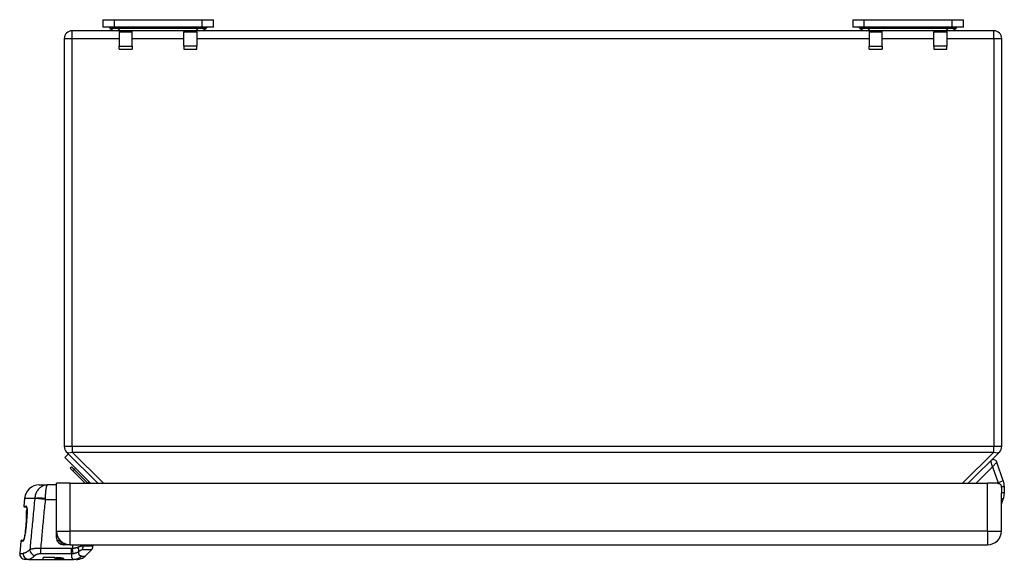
# Model space of a CAD drawing. Header units: inches. Extents: x 4.4 to 77.6, y 5.7 to 46.5.
# Tile 1 of 33: x 4.4 to 14.9, y 5.7 to 11.5. Entities that reach past the tile are written whole.
import ezdxf

# ---------------------------------------------------------------- set-up
doc = ezdxf.new("R2010")
doc.units = ezdxf.units.IN
doc.header["$MEASUREMENT"] = 0
doc.layers.add('Visible Edges(ANSI)', color=7, linetype='Continuous', lineweight=25)
doc.layers.add('Visible Tangent Edges(ANSI)', color=7, linetype='Continuous', lineweight=25)

msp = doc.modelspace()

# ---------------------------------------------------------------- linework, layer by layer
at = {"layer": 'Visible Edges(ANSI)'}
for p, q in [((5.317, 11.497), (5.441, 11.497)), ((5.317, 11.497), (5.317, 11.418)), ((5.441, 11.497), (6.374, 11.497)), ((6.374, 11.497), (6.498, 11.497)), ((6.498, 11.418), (6.498, 11.497)), ((13.317, 11.497), (13.441, 11.497)), ((13.317, 11.497), (13.317, 11.418)), ((13.441, 11.497), (14.374, 11.497)), ((14.374, 11.497), (14.498, 11.497)), ((14.498, 11.418), (14.498, 11.497)), ((5.463, 11.379), (4.991, 11.379)), ((5.441, 11.418), (5.317, 11.418)), ((5.393, 11.408), (5.388, 11.412)), ((6.374, 11.418), (5.441, 11.418)), ((5.51, 11.379), (5.463, 11.379)), ((5.494, 11.379), (5.494, 11.367)), ((5.494, 11.367), (5.494, 11.214)), ((6.304, 11.379), (5.51, 11.379)), ((5.632, 11.367), (5.632, 11.379)), ((5.632, 11.214), (5.632, 11.367)), ((6.183, 11.379), (6.183, 11.367)), ((6.183, 11.214), (6.183, 11.367)), ((6.352, 11.379), (6.304, 11.379)), ((6.321, 11.367), (6.321, 11.379)), ((6.321, 11.367), (6.321, 11.214)), ((13.463, 11.379), (6.352, 11.379)), ((6.498, 11.418), (6.374, 11.418)), ((6.422, 11.408), (6.426, 11.412)), ((13.441, 11.418), (13.317, 11.418)), ((13.393, 11.408), (13.388, 11.412)), ((14.374, 11.418), (13.441, 11.418)), ((13.51, 11.379), (13.463, 11.379)), ((13.494, 11.379), (13.494, 11.367)), ((13.494, 11.367), (13.494, 11.214)), ((14.304, 11.379), (13.51, 11.379)), ((13.632, 11.367), (13.632, 11.379)), ((13.632, 11.214), (13.632, 11.367)), ((14.183, 11.379), (14.183, 11.367)), ((14.183, 11.214), (14.183, 11.367)), ((14.352, 11.379), (14.304, 11.379)), ((14.321, 11.367), (14.321, 11.379)), ((14.321, 11.367), (14.321, 11.214)), ((14.823, 11.379), (14.352, 11.379)), ((14.498, 11.418), (14.374, 11.418)), ((14.422, 11.408), (14.426, 11.412)), ((4.907, 11.295), (4.907, 6.942)), ((14.907, 6.942), (14.907, 11.295)), ((5.494, 11.182), (5.494, 11.214)), ((5.494, 11.182), (5.632, 11.182)), ((5.632, 11.214), (5.632, 11.182)), ((6.183, 11.214), (6.183, 11.182)), ((6.183, 11.182), (6.321, 11.182)), ((6.321, 11.182), (6.321, 11.214)), ((13.494, 11.182), (13.494, 11.214)), ((13.494, 11.182), (13.632, 11.182)), ((13.632, 11.214), (13.632, 11.182)), ((14.183, 11.214), (14.183, 11.182)), ((14.183, 11.182), (14.321, 11.182)), ((14.321, 11.182), (14.321, 11.214)), ((4.914, 6.823), (4.952, 6.862)), ((4.932, 6.882), (5.265, 6.549)), ((14.549, 6.549), (14.883, 6.882)), ((5.188, 6.549), (4.914, 6.823)), ((4.969, 6.711), (4.983, 6.725)), ((5.012, 6.697), (4.983, 6.725)), ((14.924, 6.575), (14.855, 6.775)), ((4.969, 6.711), (4.998, 6.683)), ((4.998, 6.683), (5.026, 6.711)), ((5, 6.681), (4.998, 6.683)), ((5, 6.681), (5.014, 6.695)), ((5, 6.681), (5.131, 6.549)), ((5.154, 6.554), (5.014, 6.695)), ((4.64, 6.531), (4.729, 6.531)), ((4.823, 6.531), (4.729, 6.531)), ((4.969, 6.549), (4.823, 6.549)), ((4.823, 6.039), (4.823, 6.549)), ((4.969, 6.549), (14.757, 6.549)), ((5.154, 6.554), (5.149, 6.549)), ((5.171, 6.566), (5.154, 6.549)), ((5.159, 6.549), (5.156, 6.552)), ((14.862, 6.549), (14.757, 6.549)), ((14.903, 6.039), (14.903, 6.447)), ((14.935, 6.447), (14.935, 6.511)), ((4.483, 6.387), (4.476, 6.306)), ((14.903, 6.327), (14.923, 6.38)), ((4.505, 6.295), (4.486, 6.295)), ((4.511, 6.256), (4.499, 6.256)), ((4.499, 6.256), (4.499, 6.181)), ((4.507, 6.181), (4.499, 6.181)), ((4.499, 6.181), (4.499, 6.13)), ((4.502, 6.13), (4.499, 6.13)), ((4.499, 6.13), (4.499, 6.129)), ((4.502, 6.129), (4.499, 6.129)), ((4.499, 6.129), (4.499, 6.123)), ((4.502, 6.123), (4.499, 6.123)), ((4.499, 6.123), (4.499, 6.091)), ((4.823, 5.968), (4.823, 6.039)), ((4.443, 5.932), (4.432, 5.801)), ((4.453, 5.941), (4.473, 5.941)), ((4.829, 5.94), (4.862, 5.94)), ((4.969, 5.893), (4.898, 5.893)), ((4.945, 5.893), (4.945, 5.895)), ((4.969, 5.893), (14.757, 5.893)), ((5.213, 5.893), (5.213, 5.88)), ((5.13, 5.772), (5.196, 5.838)), ((4.526, 5.737), (4.49, 5.737)), ((4.526, 5.737), (5.008, 5.737)), ((4.682, 5.737), (4.682, 5.755)), ((4.808, 5.755), (4.682, 5.755)), ((4.682, 5.737), (4.808, 5.737)), ((4.808, 5.755), (4.808, 5.737)), ((4.818, 5.748), (4.818, 5.754)), ((4.837, 5.754), (4.818, 5.754)), ((4.818, 5.748), (4.837, 5.748)), ((4.818, 5.737), (4.818, 5.739)), ((4.837, 5.739), (4.818, 5.739)), ((4.818, 5.737), (4.837, 5.737)), ((4.874, 5.742), (4.874, 5.751)), ((5.035, 5.737), (5.008, 5.737)), ((5.037, 5.737), (5.035, 5.737)), ((5.04, 5.737), (5.037, 5.737)), ((5.04, 5.737), (5.041, 5.737)), ((5.041, 5.737), (5.041, 5.737))]:
    msp.add_line(p, q, dxfattribs=at)
at = {"layer": 'Visible Edges(ANSI)', "flags": 128}
for points in [[(14.862, 6.549), (14.867, 6.549), (14.871, 6.548), (14.875, 6.548), (14.88, 6.547), (14.883, 6.545), (14.887, 6.543), (14.89, 6.541), (14.893, 6.538), (14.895, 6.534), (14.897, 6.531), (14.898, 6.527), (14.9, 6.522), (14.901, 6.517), (14.902, 6.512), (14.902, 6.507), (14.903, 6.501), (14.903, 6.494), (14.903, 6.488), (14.903, 6.481), (14.903, 6.475), (14.903, 6.468), (14.903, 6.461), (14.903, 6.454), (14.903, 6.447)], [(4.509, 6.283), (4.507, 6.288), (4.506, 6.293), (4.505, 6.295), (4.504, 6.296)], [(4.505, 6.295), (4.507, 6.29), (4.509, 6.283)], [(4.509, 6.283), (4.51, 6.277), (4.51, 6.27), (4.511, 6.262), (4.511, 6.254), (4.511, 6.245), (4.511, 6.236), (4.511, 6.226), (4.51, 6.217)], [(4.472, 5.94), (4.472, 5.94), (4.473, 5.941), (4.475, 5.944), (4.476, 5.947), (4.479, 5.955), (4.483, 5.965), (4.486, 5.977), (4.488, 5.991), (4.491, 6.005), (4.492, 6.02)], [(4.837, 5.737), (4.846, 5.737), (4.854, 5.737), (4.863, 5.737), (4.871, 5.738), (4.878, 5.738), (4.884, 5.738), (4.89, 5.738), (4.895, 5.739), (4.898, 5.739), (4.901, 5.74), (4.903, 5.741), (4.903, 5.742), (4.903, 5.743), (4.901, 5.744), (4.898, 5.746), (4.894, 5.747), (4.89, 5.748), (4.884, 5.749), (4.878, 5.751), (4.871, 5.752), (4.863, 5.752), (4.854, 5.753), (4.846, 5.753), (4.837, 5.754)], [(4.837, 5.748), (4.842, 5.747), (4.847, 5.747), (4.851, 5.747), (4.856, 5.747), (4.86, 5.746), (4.863, 5.746), (4.866, 5.745), (4.869, 5.745), (4.871, 5.744), (4.873, 5.743), (4.874, 5.743), (4.874, 5.742), (4.874, 5.741), (4.873, 5.741), (4.871, 5.74), (4.869, 5.74), (4.866, 5.74), (4.863, 5.739), (4.86, 5.739), (4.856, 5.739), (4.851, 5.739), (4.847, 5.739), (4.842, 5.739), (4.837, 5.739)], [(5.035, 5.737), (5.035, 5.737), (5.036, 5.737), (5.036, 5.737), (5.037, 5.737), (5.037, 5.737), (5.038, 5.737), (5.039, 5.737), (5.039, 5.737), (5.04, 5.737), (5.04, 5.737), (5.041, 5.737), (5.041, 5.737), (5.042, 5.737), (5.042, 5.737), (5.043, 5.737), (5.044, 5.737), (5.044, 5.738), (5.045, 5.738), (5.045, 5.738), (5.046, 5.738), (5.046, 5.738), (5.047, 5.738), (5.048, 5.738), (5.048, 5.738)], [(5.048, 5.738), (5.048, 5.738), (5.047, 5.738), (5.047, 5.738), (5.046, 5.738), (5.046, 5.738), (5.045, 5.738), (5.045, 5.738), (5.044, 5.737), (5.044, 5.737), (5.043, 5.737), (5.043, 5.737), (5.042, 5.737), (5.042, 5.737), (5.041, 5.737), (5.041, 5.737), (5.04, 5.737), (5.04, 5.737), (5.04, 5.737), (5.039, 5.737), (5.039, 5.737), (5.038, 5.737), (5.038, 5.737), (5.037, 5.737), (5.037, 5.737)], [(5.04, 5.737), (5.042, 5.737), (5.045, 5.737), (5.047, 5.737), (5.049, 5.737), (5.051, 5.738), (5.053, 5.738), (5.055, 5.738), (5.056, 5.738), (5.058, 5.738), (5.06, 5.738), (5.061, 5.738), (5.062, 5.739), (5.064, 5.739), (5.065, 5.739), (5.066, 5.739), (5.067, 5.739), (5.068, 5.739), (5.069, 5.739), (5.069, 5.74), (5.07, 5.74), (5.07, 5.74), (5.07, 5.74), (5.071, 5.74), (5.071, 5.74)]]:
    msp.add_lwpolyline(points, dxfattribs=at)
at = {"layer": 'Visible Edges(ANSI)'}
for centre, radius, start, end in [((4.991, 11.295), 0.084, 90, 180), ((5.375, 11.399), 0.0197, 45, 90), ((5.463, 11.477), 0.0984, 225, 270), ((6.352, 11.477), 0.0984, 270, 315), ((6.44, 11.399), 0.0197, 90, 135), ((13.375, 11.399), 0.0197, 45, 90), ((13.463, 11.477), 0.0984, 225, 270), ((14.352, 11.477), 0.0984, 270, 315), ((14.44, 11.399), 0.0197, 90, 135), ((14.823, 11.295), 0.084, 0, 90), ((4.991, 6.942), 0.084, 180, 225), ((14.823, 6.942), 0.084, 315, 0), ((14.818, 6.762), 0.0394, 19, 135), ((4.64, 6.374), 0.157, 90, 175), ((14.738, 6.511), 0.197, 0, 19), ((14.738, 6.447), 0.197, 340, 0), ((4.486, 6.305), 0.00984, 175, 270), ((3067.313, -269.82), 3075.216, 174.850395, 174.853779), ((4.969, 6.039), 0.146, 180, 270), ((4.853, 5.973), 0.0295, 138.4774, 180), ((14.757, 6.039), 0.146, 270, 0), ((4.453, 5.931), 0.00984, 90, 175), ((4.898, 5.968), 0.075, 180, 270), ((4.918, 5.913), 0.0197, 183.7334, 270), ((4.49, 5.796), 0.0591, 175, 270), ((5.154, 5.88), 0.0591, 315, 0), ((5.046, 5.855), 0.118, 281.881, 315)]:
    msp.add_arc(centre, radius, start, end, dxfattribs=at)
for centre, major_axis, ratio, start_param, end_param in [((3.933, 6.253), (-0.217, -2.413), 0.23832, 1.570817, 1.57741), ((4.932, 5.908), (0.00984, 0), 0.999391, 4.349714, 4.522289)]:
    msp.add_ellipse(centre, major_axis=major_axis, ratio=ratio, start_param=start_param, end_param=end_param, dxfattribs=at)
at = {"layer": 'Visible Tangent Edges(ANSI)'}
for p, q in [((5.441, 11.418), (5.441, 11.497)), ((6.374, 11.497), (6.374, 11.418)), ((13.441, 11.418), (13.441, 11.497)), ((14.374, 11.497), (14.374, 11.418)), ((4.991, 11.295), (4.991, 11.379)), ((5.475, 11.412), (5.388, 11.412)), ((5.393, 11.408), (5.477, 11.408)), ((5.477, 11.408), (5.475, 11.412)), ((6.34, 11.412), (5.475, 11.412)), ((5.477, 11.408), (6.337, 11.408)), ((5.494, 11.367), (5.632, 11.367)), ((6.183, 11.367), (6.321, 11.367)), ((6.337, 11.408), (6.34, 11.412)), ((6.337, 11.408), (6.422, 11.408)), ((6.426, 11.412), (6.34, 11.412)), ((13.475, 11.412), (13.388, 11.412)), ((13.393, 11.408), (13.477, 11.408)), ((13.477, 11.408), (13.475, 11.412)), ((14.34, 11.412), (13.475, 11.412)), ((13.477, 11.408), (14.337, 11.408)), ((13.494, 11.367), (13.632, 11.367)), ((14.183, 11.367), (14.321, 11.367)), ((14.337, 11.408), (14.34, 11.412)), ((14.337, 11.408), (14.422, 11.408)), ((14.426, 11.412), (14.34, 11.412)), ((14.823, 11.295), (14.823, 11.379)), ((4.907, 11.295), (4.991, 11.295)), ((4.991, 6.942), (4.991, 11.295)), ((4.991, 11.295), (5.494, 11.295)), ((5.632, 11.295), (6.183, 11.295)), ((6.321, 11.295), (13.494, 11.295)), ((13.632, 11.295), (14.183, 11.295)), ((14.321, 11.295), (14.823, 11.295)), ((14.823, 11.295), (14.907, 11.295)), ((14.823, 11.295), (14.823, 6.942)), ((5.494, 11.214), (5.632, 11.214)), ((6.321, 11.214), (6.183, 11.214)), ((13.494, 11.214), (13.632, 11.214)), ((14.321, 11.214), (14.183, 11.214)), ((4.991, 6.942), (4.907, 6.942)), ((4.991, 6.942), (4.991, 6.882)), ((14.823, 6.942), (4.991, 6.942)), ((14.907, 6.942), (14.823, 6.942)), ((14.823, 6.882), (14.823, 6.942)), ((5.325, 6.549), (4.991, 6.882)), ((4.991, 6.882), (14.823, 6.882)), ((14.823, 6.882), (14.49, 6.549)), ((14.633, 6.549), (14.809, 6.725)), ((14.809, 6.725), (14.79, 6.79)), ((14.855, 6.775), (14.809, 6.725)), ((14.809, 6.725), (14.868, 6.555)), ((4.969, 6.039), (4.969, 6.549)), ((14.757, 6.039), (14.757, 6.549)), ((14.924, 6.575), (14.868, 6.555)), ((14.935, 6.511), (14.902, 6.511)), ((14.935, 6.447), (14.903, 6.447)), ((4.476, 6.306), (4.499, 6.306)), ((4.592, 6.387), (4.483, 6.387)), ((4.707, 6.374), (4.592, 6.385)), ((4.707, 6.374), (4.823, 6.374)), ((14.923, 6.38), (14.903, 6.387)), ((4.509, 6.201), (4.509, 6.201)), ((4.492, 6.02), (4.493, 6.02)), ((4.823, 6.039), (4.969, 6.039)), ((4.823, 6.008), (4.827, 6.008)), ((14.757, 6.039), (4.969, 6.039)), ((4.969, 5.893), (4.969, 6.039)), ((14.757, 6.039), (14.757, 5.893)), ((14.757, 6.039), (14.903, 6.039)), ((4.466, 5.932), (4.443, 5.932)), ((4.879, 5.916), (4.872, 5.898)), ((4.879, 5.925), (4.879, 5.916)), ((4.889, 5.913), (4.896, 5.913)), ((4.993, 5.893), (4.993, 5.853)), ((5.11, 5.88), (5.11, 5.893)), ((4.432, 5.801), (4.468, 5.801)), ((4.658, 5.799), (4.658, 5.852)), ((4.985, 5.852), (4.658, 5.852)), ((4.658, 5.799), (4.985, 5.799)), ((4.985, 5.799), (4.985, 5.852)), ((5.001, 5.8), (4.993, 5.853)), ((5.196, 5.838), (5.093, 5.838)), ((5.11, 5.88), (5.213, 5.88)), ((4.837, 5.748), (4.837, 5.754)), ((4.837, 5.737), (4.837, 5.739)), ((5.089, 5.772), (5.13, 5.772))]:
    msp.add_line(p, q, dxfattribs=at)
at = {"layer": 'Visible Tangent Edges(ANSI)', "flags": 128}
for points in [[(4.729, 6.531), (4.721, 6.531), (4.713, 6.53), (4.705, 6.529), (4.698, 6.527), (4.69, 6.525), (4.682, 6.522), (4.675, 6.519), (4.668, 6.515), (4.66, 6.51), (4.653, 6.505), (4.647, 6.5), (4.64, 6.494), (4.634, 6.488), (4.628, 6.481), (4.622, 6.473), (4.617, 6.465), (4.612, 6.457), (4.608, 6.448), (4.604, 6.438), (4.6, 6.429), (4.597, 6.419), (4.595, 6.408), (4.593, 6.398), (4.592, 6.387)], [(4.707, 6.387), (4.707, 6.398), (4.707, 6.408), (4.708, 6.419), (4.708, 6.429), (4.709, 6.438), (4.709, 6.448), (4.71, 6.457), (4.711, 6.465), (4.712, 6.473), (4.713, 6.481), (4.714, 6.488), (4.715, 6.494), (4.716, 6.5), (4.717, 6.505), (4.718, 6.51), (4.719, 6.515), (4.72, 6.519), (4.721, 6.522), (4.723, 6.525), (4.724, 6.527), (4.725, 6.529), (4.726, 6.53), (4.728, 6.531), (4.729, 6.531)], [(4.509, 6.285), (4.508, 6.287), (4.508, 6.288), (4.508, 6.29), (4.507, 6.291), (4.507, 6.293), (4.507, 6.294), (4.506, 6.295), (4.506, 6.296), (4.506, 6.297), (4.505, 6.299), (4.505, 6.299), (4.504, 6.3), (4.504, 6.301), (4.504, 6.302), (4.503, 6.303), (4.503, 6.303), (4.502, 6.304), (4.502, 6.304), (4.501, 6.305), (4.501, 6.305), (4.5, 6.305), (4.5, 6.305), (4.499, 6.306), (4.499, 6.306)], [(4.592, 6.385), (4.59, 6.362), (4.587, 6.339), (4.585, 6.316), (4.583, 6.294), (4.581, 6.271), (4.579, 6.248), (4.576, 6.226), (4.574, 6.203), (4.572, 6.18), (4.57, 6.158), (4.568, 6.135), (4.566, 6.112), (4.563, 6.089), (4.561, 6.067), (4.559, 6.044), (4.557, 6.021), (4.555, 5.999), (4.553, 5.976), (4.55, 5.953), (4.548, 5.931), (4.546, 5.908), (4.544, 5.885), (4.542, 5.862), (4.54, 5.84)], [(4.592, 6.387), (4.592, 6.387), (4.592, 6.387), (4.592, 6.387), (4.592, 6.387), (4.592, 6.387), (4.592, 6.387), (4.592, 6.387), (4.592, 6.386), (4.592, 6.386), (4.592, 6.386), (4.592, 6.386), (4.592, 6.386), (4.592, 6.386), (4.592, 6.386), (4.592, 6.386), (4.592, 6.385), (4.592, 6.385), (4.592, 6.385), (4.592, 6.385), (4.592, 6.385), (4.592, 6.385), (4.592, 6.385), (4.592, 6.385), (4.592, 6.385)], [(4.658, 5.852), (4.66, 5.874), (4.662, 5.896), (4.664, 5.917), (4.666, 5.939), (4.668, 5.961), (4.67, 5.983), (4.672, 6.004), (4.674, 6.026), (4.676, 6.048), (4.678, 6.069), (4.68, 6.091), (4.682, 6.113), (4.684, 6.135), (4.686, 6.156), (4.688, 6.178), (4.69, 6.2), (4.692, 6.222), (4.694, 6.243), (4.696, 6.265), (4.699, 6.287), (4.701, 6.308), (4.703, 6.33), (4.705, 6.352), (4.707, 6.374)], [(4.707, 6.374), (4.707, 6.374), (4.707, 6.375), (4.707, 6.375), (4.707, 6.376), (4.707, 6.376), (4.707, 6.377), (4.707, 6.378), (4.707, 6.378), (4.707, 6.379), (4.707, 6.379), (4.707, 6.38), (4.707, 6.38), (4.707, 6.381), (4.707, 6.382), (4.707, 6.382), (4.707, 6.383), (4.707, 6.383), (4.707, 6.384), (4.707, 6.384), (4.707, 6.385), (4.707, 6.386), (4.707, 6.386), (4.707, 6.387), (4.707, 6.387)], [(4.493, 6.02), (4.493, 6.028), (4.494, 6.035), (4.495, 6.043), (4.495, 6.05), (4.496, 6.058), (4.497, 6.065), (4.497, 6.073), (4.498, 6.08), (4.499, 6.088), (4.499, 6.096), (4.5, 6.103), (4.501, 6.111), (4.501, 6.118), (4.502, 6.126), (4.503, 6.133), (4.503, 6.141), (4.504, 6.148), (4.505, 6.156), (4.505, 6.163), (4.506, 6.171), (4.507, 6.178), (4.507, 6.186), (4.508, 6.194), (4.509, 6.201)], [(4.51, 6.217), (4.511, 6.22), (4.511, 6.223), (4.511, 6.227), (4.511, 6.23), (4.511, 6.233), (4.511, 6.236), (4.512, 6.239), (4.512, 6.243), (4.512, 6.246), (4.512, 6.249), (4.512, 6.252), (4.512, 6.255), (4.511, 6.258), (4.511, 6.26), (4.511, 6.263), (4.511, 6.266), (4.511, 6.269), (4.511, 6.271), (4.51, 6.274), (4.51, 6.276), (4.51, 6.279), (4.509, 6.281), (4.509, 6.283), (4.509, 6.285)], [(4.509, 6.201), (4.509, 6.202), (4.509, 6.202), (4.509, 6.203), (4.509, 6.204), (4.509, 6.204), (4.509, 6.205), (4.509, 6.206), (4.509, 6.206), (4.509, 6.207), (4.509, 6.208), (4.509, 6.208), (4.51, 6.209), (4.51, 6.21), (4.51, 6.21), (4.51, 6.211), (4.51, 6.212), (4.51, 6.212), (4.51, 6.213), (4.51, 6.214), (4.51, 6.214), (4.51, 6.215), (4.51, 6.216), (4.51, 6.216), (4.51, 6.217)], [(4.466, 5.932), (4.467, 5.932), (4.468, 5.932), (4.469, 5.933), (4.47, 5.935), (4.472, 5.936), (4.473, 5.938), (4.474, 5.941), (4.475, 5.943), (4.477, 5.946), (4.478, 5.95), (4.479, 5.953), (4.481, 5.957), (4.482, 5.962), (4.483, 5.966), (4.484, 5.971), (4.486, 5.976), (4.487, 5.981), (4.488, 5.986), (4.489, 5.992), (4.49, 5.997), (4.491, 6.003), (4.491, 6.009), (4.492, 6.014), (4.493, 6.02)], [(4.823, 5.973), (4.823, 5.975), (4.824, 5.976), (4.824, 5.977), (4.824, 5.978), (4.824, 5.979), (4.824, 5.98), (4.824, 5.981), (4.824, 5.982), (4.825, 5.984), (4.825, 5.985), (4.825, 5.986), (4.825, 5.987), (4.826, 5.988), (4.826, 5.989), (4.826, 5.99), (4.827, 5.991), (4.827, 5.992), (4.827, 5.992), (4.828, 5.993), (4.828, 5.994), (4.828, 5.995), (4.829, 5.996), (4.829, 5.997), (4.829, 5.998)], [(4.834, 5.94), (4.834, 5.94), (4.833, 5.94), (4.833, 5.94), (4.833, 5.94), (4.833, 5.939), (4.833, 5.939), (4.833, 5.939), (4.833, 5.939), (4.832, 5.939), (4.832, 5.938), (4.832, 5.938), (4.832, 5.938), (4.832, 5.938), (4.832, 5.938), (4.832, 5.938), (4.831, 5.938), (4.831, 5.937), (4.831, 5.937), (4.831, 5.937), (4.831, 5.937), (4.831, 5.937), (4.831, 5.937), (4.831, 5.937), (4.83, 5.936)], [(4.835, 5.928), (4.835, 5.928), (4.835, 5.928), (4.835, 5.928), (4.835, 5.928), (4.835, 5.929), (4.835, 5.929), (4.836, 5.929), (4.836, 5.93), (4.836, 5.93), (4.836, 5.93), (4.836, 5.931), (4.836, 5.931), (4.837, 5.932), (4.837, 5.933), (4.837, 5.933), (4.837, 5.934), (4.838, 5.935), (4.838, 5.935), (4.838, 5.936), (4.839, 5.937), (4.839, 5.938), (4.839, 5.938), (4.84, 5.939), (4.84, 5.94)], [(4.889, 5.913), (4.888, 5.913), (4.888, 5.913), (4.887, 5.913), (4.887, 5.913), (4.887, 5.913), (4.886, 5.913), (4.886, 5.913), (4.885, 5.913), (4.885, 5.913), (4.885, 5.913), (4.884, 5.913), (4.884, 5.913), (4.883, 5.914), (4.883, 5.914), (4.883, 5.914), (4.882, 5.914), (4.882, 5.914), (4.881, 5.915), (4.881, 5.915), (4.88, 5.915), (4.88, 5.915), (4.88, 5.916), (4.879, 5.916), (4.879, 5.916)], [(4.54, 5.84), (4.536, 5.837), (4.532, 5.834), (4.529, 5.831), (4.525, 5.828), (4.522, 5.826), (4.519, 5.823), (4.515, 5.821), (4.512, 5.819), (4.509, 5.817), (4.506, 5.815), (4.503, 5.813), (4.499, 5.811), (4.497, 5.81), (4.494, 5.808), (4.491, 5.807), (4.488, 5.806), (4.485, 5.805), (4.483, 5.804), (4.48, 5.803), (4.478, 5.803), (4.475, 5.802), (4.473, 5.802), (4.471, 5.801), (4.468, 5.801)], [(4.526, 5.737), (4.528, 5.737), (4.53, 5.738), (4.532, 5.738), (4.535, 5.738), (4.537, 5.739), (4.54, 5.74), (4.542, 5.741), (4.545, 5.742), (4.547, 5.743), (4.55, 5.745), (4.553, 5.746), (4.556, 5.748), (4.559, 5.75), (4.562, 5.752), (4.565, 5.754), (4.568, 5.756), (4.571, 5.759), (4.574, 5.761), (4.577, 5.764), (4.581, 5.767), (4.584, 5.77), (4.587, 5.773), (4.591, 5.776), (4.594, 5.779)], [(4.658, 5.852), (4.651, 5.852), (4.645, 5.853), (4.638, 5.853), (4.632, 5.853), (4.626, 5.853), (4.619, 5.852), (4.613, 5.852), (4.607, 5.852), (4.602, 5.852), (4.596, 5.851), (4.591, 5.851), (4.585, 5.85), (4.58, 5.849), (4.576, 5.849), (4.571, 5.848), (4.566, 5.847), (4.562, 5.846), (4.558, 5.846), (4.555, 5.845), (4.551, 5.844), (4.548, 5.843), (4.545, 5.842), (4.542, 5.841), (4.54, 5.84)], [(4.594, 5.779), (4.596, 5.781), (4.597, 5.782), (4.599, 5.783), (4.601, 5.784), (4.602, 5.785), (4.604, 5.787), (4.607, 5.788), (4.609, 5.789), (4.611, 5.79), (4.614, 5.791), (4.616, 5.792), (4.619, 5.793), (4.622, 5.794), (4.625, 5.795), (4.628, 5.795), (4.631, 5.796), (4.634, 5.797), (4.637, 5.797), (4.641, 5.798), (4.644, 5.798), (4.647, 5.798), (4.651, 5.799), (4.654, 5.799), (4.658, 5.799)], [(4.985, 5.799), (4.985, 5.794), (4.984, 5.789), (4.984, 5.784), (4.984, 5.78), (4.984, 5.776), (4.984, 5.772), (4.984, 5.768), (4.985, 5.765), (4.985, 5.761), (4.986, 5.758), (4.987, 5.755), (4.988, 5.753), (4.989, 5.75), (4.99, 5.748), (4.991, 5.746), (4.993, 5.744), (4.994, 5.742), (4.996, 5.741), (4.998, 5.74), (5, 5.739), (5.002, 5.738), (5.004, 5.738), (5.006, 5.737), (5.008, 5.737)], [(4.993, 5.853), (4.993, 5.853), (4.993, 5.853), (4.992, 5.853), (4.992, 5.853), (4.992, 5.853), (4.991, 5.853), (4.991, 5.853), (4.991, 5.852), (4.99, 5.852), (4.99, 5.852), (4.99, 5.852), (4.989, 5.852), (4.989, 5.852), (4.989, 5.852), (4.988, 5.852), (4.988, 5.852), (4.988, 5.852), (4.987, 5.852), (4.987, 5.852), (4.987, 5.852), (4.986, 5.852), (4.986, 5.852), (4.986, 5.852), (4.985, 5.852)], [(4.985, 5.799), (4.986, 5.799), (4.987, 5.799), (4.987, 5.799), (4.988, 5.799), (4.989, 5.799), (4.989, 5.799), (4.99, 5.799), (4.991, 5.799), (4.991, 5.799), (4.992, 5.799), (4.993, 5.799), (4.993, 5.799), (4.994, 5.799), (4.995, 5.799), (4.995, 5.799), (4.996, 5.799), (4.997, 5.799), (4.997, 5.799), (4.998, 5.799), (4.998, 5.799), (4.999, 5.799), (5, 5.799), (5, 5.8), (5.001, 5.8)], [(5.051, 5.864), (5.049, 5.864), (5.047, 5.863), (5.045, 5.862), (5.043, 5.862), (5.041, 5.861), (5.038, 5.86), (5.036, 5.86), (5.034, 5.859), (5.032, 5.859), (5.029, 5.858), (5.027, 5.857), (5.024, 5.857), (5.022, 5.856), (5.019, 5.856), (5.017, 5.856), (5.014, 5.855), (5.012, 5.855), (5.009, 5.854), (5.006, 5.854), (5.004, 5.854), (5.001, 5.854), (4.999, 5.853), (4.996, 5.853), (4.993, 5.853)], [(5.001, 5.8), (5.004, 5.8), (5.007, 5.8), (5.009, 5.801), (5.012, 5.801), (5.015, 5.802), (5.018, 5.803), (5.02, 5.803), (5.023, 5.804), (5.026, 5.805), (5.028, 5.806), (5.031, 5.807), (5.034, 5.807), (5.036, 5.808), (5.039, 5.809), (5.041, 5.811), (5.044, 5.812), (5.046, 5.813), (5.049, 5.814), (5.051, 5.815), (5.053, 5.817), (5.056, 5.818), (5.058, 5.82), (5.06, 5.821), (5.062, 5.823)], [(5.11, 5.88), (5.108, 5.88), (5.106, 5.88), (5.105, 5.88), (5.103, 5.879), (5.101, 5.879), (5.099, 5.879), (5.097, 5.878), (5.094, 5.878), (5.092, 5.877), (5.09, 5.877), (5.087, 5.876), (5.085, 5.875), (5.082, 5.875), (5.08, 5.874), (5.077, 5.873), (5.074, 5.872), (5.071, 5.871), (5.069, 5.871), (5.066, 5.87), (5.063, 5.869), (5.06, 5.868), (5.057, 5.867), (5.054, 5.866), (5.051, 5.864)], [(5.089, 5.772), (5.087, 5.772), (5.085, 5.772), (5.082, 5.773), (5.08, 5.773), (5.078, 5.774), (5.076, 5.775), (5.074, 5.776), (5.072, 5.777), (5.071, 5.779), (5.069, 5.781), (5.068, 5.782), (5.067, 5.784), (5.066, 5.787), (5.065, 5.789), (5.064, 5.792), (5.063, 5.794), (5.062, 5.797), (5.062, 5.8), (5.061, 5.804), (5.061, 5.807), (5.061, 5.811), (5.061, 5.815), (5.062, 5.819), (5.062, 5.823)], [(5.062, 5.823), (5.064, 5.824), (5.065, 5.825), (5.067, 5.826), (5.068, 5.827), (5.07, 5.828), (5.072, 5.829), (5.073, 5.83), (5.074, 5.831), (5.076, 5.831), (5.077, 5.832), (5.079, 5.833), (5.08, 5.834), (5.081, 5.834), (5.083, 5.835), (5.084, 5.836), (5.085, 5.836), (5.087, 5.837), (5.088, 5.837), (5.089, 5.837), (5.09, 5.838), (5.091, 5.838), (5.092, 5.838), (5.093, 5.838), (5.093, 5.838)]]:
    msp.add_lwpolyline(points, dxfattribs=at)
at = {"layer": 'Visible Tangent Edges(ANSI)'}
for centre, radius, start, end in [((14.738, 6.511), 0.138, 15.9744, 19), ((4.898, 5.968), 0.0553, 210.1178, 249.1531)]:
    msp.add_arc(centre, radius, start, end, dxfattribs=at)
for centre, major_axis, ratio, start_param, end_param in [((5.468, 11.399), (0, 0.0197), 0.473684, 5.497787, 6.283185), ((5.51, 11.477), (0, -0.0984), 0.473684, 5.497787, 6.283185), ((6.304, 11.477), (0, -0.0984), 0.473684, 0, 0.785398), ((6.346, 11.399), (0, 0.0197), 0.473684, 0, 0.785398), ((13.468, 11.399), (0, 0.0197), 0.473684, 5.497787, 6.283185), ((13.51, 11.477), (0, -0.0984), 0.473684, 5.497787, 6.283185), ((14.304, 11.477), (0, -0.0984), 0.473684, 0, 0.785398), ((14.346, 11.399), (0, 0.0197), 0.473684, 0, 0.785398), ((4.991, 6.942), (-0.0594, -0.0594), 0.57735, 0, 1.047198), ((14.823, 6.942), (0.0594, -0.0594), 0.57735, 5.235988, 6.283185), ((4.509, 6.305), (0, -0.00984), 0.983784, 4.625123, 5.885492), ((4.707, 6.376), (0.125, -0.007), 0.087008, 1.57588, 2.748475), ((4.518, 6.284), (-0.00968, -0.00175), 0.765398, 5.937884, 6.283185), ((4.52, 6.216), (-0.0098, 0.00087), 0.006389, 6.041648, 6.283185), ((4.475, 5.931), (0, 0.00984), 0.984508, 0.313524, 1.48353), ((4.898, 5.913), (0, -0.0197), 0.5, 4.712389, 6.283185), ((4.526, 5.796), (0, -0.0591), 0.975157, 4.625123, 6.283185), ((4.594, 5.835), (0.0389, -0.0445), 0.86663, 3.971597, 5.493402), ((5.024, 5.864), (0.0342, -0.0481), 0.392905, 0.309012, 1.298344), ((5.055, 5.88), (0, -0.0591), 0.930105, 0.785398, 1.570796), ((5.008, 5.855), (0, -0.118), 0.971084, 0, 0.785398)]:
    msp.add_ellipse(centre, major_axis=major_axis, ratio=ratio, start_param=start_param, end_param=end_param, dxfattribs=at)

doc.saveas('drawing.dxf')
